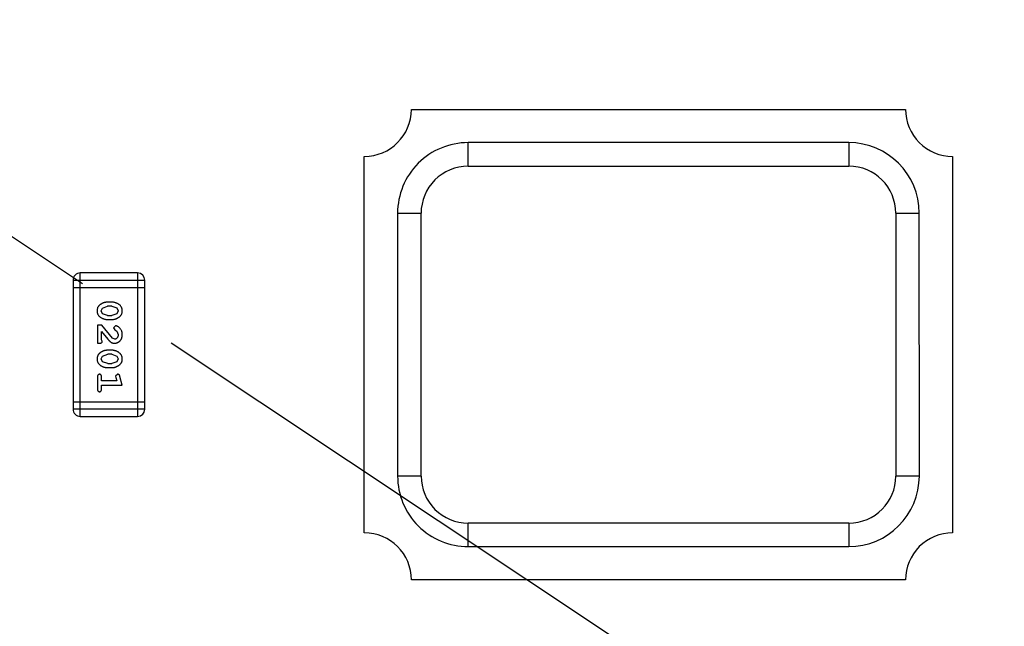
# Model space of a CAD drawing. Header units: millimetres. Extents: x -49 to 165, y -182 to -55.
# Tile 32 of 93: x 108.39 to 112.57, y -118.47 to -115.9. Entities that reach past the tile are written whole.
import ezdxf

# ---------------------------------------------------------------- set-up
doc = ezdxf.new("R2010")
doc.units = ezdxf.units.MM
doc.header["$LTSCALE"] = 1.21
doc.header["$MEASUREMENT"] = 0
doc.header["$PDMODE"] = 3
doc.header["$PDSIZE"] = 0.3125
doc.linetypes.add('CENTER', pattern=[0.6, 0.375, -0.075, 0.075, -0.075])
doc.layers.get('0').update_dxf_attribs({"linetype": 'CONTINUOUS'})
doc.layers.get('DEFPOINTS').update_dxf_attribs({"linetype": 'CONTINUOUS'})
doc.layers.add('Dim', color=3, linetype='CONTINUOUS', lineweight=25)
doc.styles.get("Standard").update_dxf_attribs({"font": 'txt', "width": 0.8})
doc.dimstyles.get("Standard").update_dxf_attribs({"dimtxt": 0.15625, "dimasz": 0.1875, "dimexe": 0.125, "dimexo": 0.0625, "dimgap": 0.09, "dimtad": 0, "dimtih": 1, "dimtoh": 1, "dimzin": 4, "dimdsep": 46, "dimtxsty": 'Standard', "dimblk": '_FILLED', "dimblk1": '_FILLED', "dimblk2": '_FILLED', "dimcen": 0.09, "dimazin": 1, "dimtp": 0.01, "dimtm": 0.01, "dimtfac": 1, "dimtofl": 0, "dimtmove": 0, "dimatfit": 3, "dimldrblk": '_FILLED', "dimfxl": 1, "dimtolj": 1, "dimtzin": 4, "dimarcsym": 0})

# ---------------------------------------------------------------- blocks, each defined once
blk = doc.blocks.new('_FILLED')
at = {"color": 0, "linetype": 'ByBlock'}
blk.add_solid([(0, 0), (-1, 0.1667), (-1, -0.1667)], dxfattribs=at)
blk = doc.blocks.new('*D70')
at = {"layer": 'DEFPOINTS', "color": 0}
for p in [(123.0081, -106.0744), (91.696, -126.5744), (95.7094, -126.5744)]:
    blk.add_point(p, dxfattribs=at)
at = {"layer": 'Dim', "color": 0, "lineweight": -2}
for p, q in [((122.9456, -106.0744), (91.571, -106.0744)), ((91.696, -107.5744), (91.696, -114.0344)), ((91.696, -125.0744), (91.696, -118.6144)), ((95.6469, -126.5744), (91.571, -126.5744))]:
    blk.add_line(p, q, dxfattribs=at)
at = {"layer": 'Dim', "color": 0, "lineweight": -2, "xscale": 1.5, "yscale": 1.5, "zscale": 1.5}
for p, rotation in [((91.696, -106.0744), 90), ((91.696, -126.5744), 270)]:
    blk.add_blockref('_FILLED', p, dxfattribs=dict(at, rotation=rotation))
at = {"layer": 'Dim', "color": 0, "insert": (91.696, -116.3244), "char_height": 1.5, "attachment_point": 5, "rotation": 90, "line_spacing_factor": 1.5}
blk.add_mtext('\\A1;20.50', dxfattribs=at)
blk = doc.blocks.new('*D79')
at = {"layer": 'DEFPOINTS', "color": 0}
for p in [(103.9882, -113.9099), (95.9455, -118.3888), (95.7094, -126.5744), (123.0081, -126.5744), (150.6978, -126.5744)]:
    blk.add_point(p, dxfattribs=at)
at = {"layer": 'Dim', "color": 0, "lineweight": -2}
for p, q in [((103.9361, -113.8752), (99.3703, -110.835)), ((95.6469, -126.5744), (94.6096, -126.5744))]:
    blk.add_line(p, q, dxfattribs=at)
for start, end in [(149.38213, 160.15016), (166.19189, 176.95991)]:
    blk.add_arc((123.0081, -126.5744), 28.2735, start, end, dxfattribs=at)
at = {"layer": 'Dim', "color": 0, "lineweight": -2, "xscale": 1.5, "yscale": 1.5, "zscale": 1.5}
for p, rotation in [((99.4744, -110.9043), 57.86208909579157), ((94.7346, -126.5744), 268.4799565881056)]:
    blk.add_blockref('_FILLED', p, dxfattribs=dict(at, rotation=rotation))
at = {"layer": 'Dim', "color": 0, "insert": (95.9455, -118.3888), "char_height": 1.5, "attachment_point": 5, "rotation": 73.171}
blk.add_mtext('\\A1;34%%d', dxfattribs=at)
blk = doc.blocks.new('*D87')
at = {"layer": 'DEFPOINTS', "color": 0}
for p in [(123.0049, -103.5621), (83.9714, -149.5868), (123.0049, -149.5868)]:
    blk.add_point(p, dxfattribs=at)
at = {"layer": 'Dim', "color": 0, "lineweight": -2}
for p, q in [((122.9424, -103.5621), (83.8464, -103.5621)), ((83.9714, -105.0621), (83.9714, -124.1844)), ((83.9714, -148.0868), (83.9714, -128.9644)), ((122.9424, -149.5868), (83.8464, -149.5868))]:
    blk.add_line(p, q, dxfattribs=at)
at = {"layer": 'Dim', "color": 0, "lineweight": -2, "xscale": 1.5, "yscale": 1.5, "zscale": 1.5}
for p, rotation in [((83.9714, -103.5621), 90), ((83.9714, -149.5868), 270)]:
    blk.add_blockref('_FILLED', p, dxfattribs=dict(at, rotation=rotation))
at = {"layer": 'Dim', "color": 0, "insert": (83.9714, -126.5744), "char_height": 1.5, "attachment_point": 5, "rotation": 90, "line_spacing_factor": 1.5}
blk.add_mtext('\\A1;%%C46.0', dxfattribs=at)

msp = doc.modelspace()

# ---------------------------------------------------------------- linework, layer by layer
at = {"color": 4, "linetype": 'CENTER', "ltscale": 5}
msp.add_line((123.0081, -126.5744), (103.9882, -113.9099), dxfattribs=at)
at = {"color": 6, "linetype": 'Continuous'}
for p, q in [((110.054, -116.2764), (112.154, -116.2762)), ((111.9125, -116.4177), (110.2954, -116.4178)), ((110.2954, -116.5178), (110.2954, -116.4178)), ((111.9125, -116.4177), (111.9126, -116.5177)), ((109.8541, -118.0764), (109.854, -116.4764)), ((112.354, -116.4762), (112.3541, -118.0762)), ((110.2954, -116.5178), (111.9126, -116.5177)), ((109.9954, -116.7178), (109.9955, -117.835)), ((109.9954, -116.7178), (110.0954, -116.7178)), ((110.0955, -117.835), (110.0954, -116.7178)), ((112.1126, -116.7177), (112.2126, -116.7176)), ((112.1126, -116.7177), (112.1127, -117.8348)), ((112.2127, -117.8348), (112.2126, -116.7176)), ((108.647, -117.5814), (108.647, -116.9718)), ((108.8908, -116.9718), (108.647, -116.9718)), ((108.8908, -116.9718), (108.8909, -117.5814)), ((108.6165, -117.0023), (108.6165, -117.551)), ((108.6165, -117.0023), (108.9213, -117.0023)), ((108.9213, -117.5509), (108.9213, -117.0023)), ((108.6165, -117.0328), (108.9213, -117.0328)), ((108.7411, -117.1207), (108.7634, -117.113)), ((108.7809, -117.0957), (108.7632, -117.0957)), ((108.7806, -117.113), (108.7634, -117.113)), ((108.7806, -117.113), (108.8024, -117.1203)), ((108.7359, -117.1328), (108.7411, -117.1207)), ((108.7417, -117.1451), (108.7359, -117.1328)), ((108.7634, -117.1524), (108.7417, -117.1451)), ((108.7634, -117.1524), (108.7806, -117.1524)), ((108.8029, -117.1448), (108.7806, -117.1524)), ((108.8024, -117.1203), (108.8082, -117.1326)), ((108.8082, -117.1326), (108.8029, -117.1448)), ((108.7201, -117.1933), (108.7201, -117.2703)), ((108.739, -117.1933), (108.7201, -117.1933)), ((108.784, -117.2483), (108.739, -117.1933)), ((108.7632, -117.1697), (108.7809, -117.1697)), ((108.7962, -117.1964), (108.7878, -117.2052)), ((108.7374, -117.2562), (108.7374, -117.22)), ((108.7374, -117.22), (108.7645, -117.2536)), ((108.7878, -117.2052), (108.7943, -117.2137)), ((108.7943, -117.2137), (108.8029, -117.2187)), ((108.8029, -117.2187), (108.8082, -117.2335)), ((108.7201, -117.2703), (108.728, -117.2703)), ((108.7406, -117.2617), (108.7374, -117.2562)), ((108.7937, -117.253), (108.784, -117.2483)), ((108.7412, -117.3252), (108.7635, -117.3175)), ((108.7809, -117.3002), (108.7632, -117.3002)), ((108.7807, -117.3175), (108.7635, -117.3175)), ((108.7807, -117.3175), (108.8024, -117.3248)), ((108.7359, -117.3373), (108.7412, -117.3252)), ((108.7417, -117.3496), (108.7359, -117.3373)), ((108.7635, -117.3569), (108.7417, -117.3496)), ((108.7635, -117.3569), (108.7807, -117.3569)), ((108.803, -117.3493), (108.7807, -117.3569)), ((108.8024, -117.3248), (108.8082, -117.3371)), ((108.8082, -117.3371), (108.803, -117.3493)), ((108.7632, -117.3742), (108.7809, -117.3742)), ((108.8065, -117.4025), (108.7972, -117.4104)), ((108.7202, -117.4135), (108.7202, -117.4654)), ((108.7375, -117.4308), (108.7375, -117.4135)), ((108.8024, -117.4308), (108.7375, -117.4308)), ((108.7375, -117.4654), (108.7375, -117.4481)), ((108.7375, -117.4481), (108.8256, -117.4481)), ((108.7972, -117.4104), (108.7983, -117.4158)), ((108.7983, -117.4158), (108.8024, -117.4308)), ((108.8256, -117.4481), (108.8157, -117.4115)), ((108.9213, -117.5205), (108.6165, -117.5205)), ((108.9213, -117.5509), (108.6165, -117.551)), ((108.647, -117.5814), (108.8909, -117.5814)), ((110.0955, -117.835), (109.9955, -117.835)), ((112.2127, -117.8348), (112.1127, -117.8348)), ((111.9127, -118.0348), (110.2955, -118.035)), ((110.2955, -118.135), (110.2955, -118.035)), ((111.9127, -118.0348), (111.9127, -118.1348)), ((110.2955, -118.135), (111.9127, -118.1348)), ((112.1541, -118.2762), (110.0541, -118.2764))]:
    msp.add_line(p, q, dxfattribs=at)
at = {"color": 7, "linetype": 'Continuous'}
msp.add_arc((123.0081, -126.5744), 24.48, 100.97933, 79.01595, dxfattribs=at)
at = {"color": 6, "linetype": 'Continuous'}
for centre, radius, start, end in [((109.854, -116.2764), 0.2, 270.0045, 0.0045), ((112.354, -116.2762), 0.2, 180.0045, 270.0045), ((110.2954, -116.7178), 0.3, 90.0045, 180.0045), ((111.9126, -116.7177), 0.3, 0.0045, 90.0045), ((110.2954, -116.7178), 0.2, 90.0045, 180.0045), ((111.9126, -116.7177), 0.2, 0.0045, 90.0045), ((108.647, -117.0023), 0.0305, 90.0045, 180.0045), ((108.8908, -117.0023), 0.0305, 0.0045, 90.0045), ((108.647, -117.551), 0.0305, 180.0045, 270.0045), ((108.8909, -117.5509), 0.0305, 270.0045, 0.0045), ((110.2955, -117.835), 0.3, 180.0045, 270.0045), ((110.2955, -117.835), 0.2, 180.0045, 270.0045), ((111.9127, -117.8348), 0.3, 270.0045, 0.0045), ((111.9127, -117.8348), 0.2, 270.0045, 0.0045), ((109.8541, -118.2764), 0.2, 0.0045, 90.0045), ((112.3541, -118.2762), 0.2, 90.0045, 180.0045)]:
    msp.add_arc(centre, radius, start, end, dxfattribs=at)
for points, knots in [([(108.7632, -117.0957), (108.7621, -117.0957), (108.76, -117.0958), (108.7568, -117.0961), (108.7537, -117.0966), (108.7506, -117.0973), (108.7475, -117.0981), (108.7445, -117.0993), (108.7416, -117.1005), (108.7387, -117.102), (108.736, -117.1036), (108.7334, -117.1052), (108.7311, -117.1069), (108.729, -117.1085), (108.7271, -117.1102), (108.7255, -117.1119), (108.724, -117.1136), (108.7224, -117.116), (108.7208, -117.1192), (108.7195, -117.1234), (108.7187, -117.1279), (108.7186, -117.1311), (108.7186, -117.1328)], [0, 0, 0, 0, 0.049886, 0.09882, 0.148132, 0.19689, 0.246038, 0.295176, 0.345305, 0.395692, 0.445312, 0.491875, 0.535813, 0.577009, 0.616081, 0.652689, 0.687585, 0.720206, 0.785062, 0.85223, 0.923759, 1, 1, 1, 1]), ([(108.8255, -117.1325), (108.8255, -117.1311), (108.8254, -117.1283), (108.8247, -117.1242), (108.8236, -117.1203), (108.822, -117.1168), (108.8199, -117.1135), (108.8174, -117.1104), (108.8145, -117.1076), (108.8111, -117.1052), (108.8075, -117.103), (108.8038, -117.101), (108.8001, -117.0994), (108.7963, -117.0981), (108.7925, -117.097), (108.7887, -117.0963), (108.7848, -117.0958), (108.7822, -117.0957), (108.7809, -117.0957)], [0, 0, 0, 0, 0.06692, 0.130834, 0.19258, 0.252759, 0.312631, 0.373411, 0.436359, 0.501894, 0.568244, 0.632472, 0.69556, 0.757163, 0.818592, 0.878885, 0.939235, 1, 1, 1, 1]), ([(108.7186, -117.1328), (108.7186, -117.1342), (108.7187, -117.137), (108.7194, -117.1411), (108.7205, -117.145), (108.7221, -117.1485), (108.7241, -117.1519), (108.7266, -117.1549), (108.7296, -117.1577), (108.733, -117.1602), (108.7366, -117.1623), (108.7402, -117.1643), (108.744, -117.166), (108.7477, -117.1673), (108.7515, -117.1683), (108.7554, -117.1691), (108.7593, -117.1696), (108.7619, -117.1696), (108.7632, -117.1697)], [0, 0, 0, 0, 0.067217, 0.131051, 0.19272, 0.252824, 0.312745, 0.373449, 0.436041, 0.501494, 0.567761, 0.632087, 0.695096, 0.757109, 0.817993, 0.878657, 0.939311, 1, 1, 1, 1]), ([(108.7809, -117.1697), (108.782, -117.1696), (108.7841, -117.1696), (108.7873, -117.1693), (108.7905, -117.1688), (108.7936, -117.1681), (108.7966, -117.1672), (108.7996, -117.1661), (108.8026, -117.1648), (108.8055, -117.1633), (108.8082, -117.1617), (108.8108, -117.16), (108.8131, -117.1584), (108.8152, -117.1567), (108.817, -117.155), (108.8187, -117.1533), (108.8201, -117.1516), (108.8217, -117.1492), (108.8233, -117.146), (108.8246, -117.1418), (108.8254, -117.1373), (108.8255, -117.1341), (108.8255, -117.1325)], [0, 0, 0, 0, 0.049855, 0.099516, 0.148482, 0.19758, 0.246804, 0.296268, 0.346517, 0.397047, 0.446826, 0.49336, 0.537801, 0.579207, 0.617974, 0.654833, 0.689171, 0.722088, 0.786392, 0.853518, 0.924186, 1, 1, 1, 1]), ([(108.8255, -117.2337), (108.8255, -117.232), (108.8254, -117.2286), (108.8245, -117.2237), (108.8231, -117.2189), (108.8211, -117.2144), (108.8187, -117.2103), (108.8158, -117.2066), (108.8125, -117.2035), (108.809, -117.201), (108.8054, -117.199), (108.8021, -117.1975), (108.7991, -117.1966), (108.7971, -117.1965), (108.7962, -117.1964)], [0, 0, 0, 0, 0.098286, 0.193983, 0.289056, 0.384352, 0.477435, 0.566197, 0.652355, 0.737986, 0.818188, 0.887401, 0.94802, 1, 1, 1, 1]), ([(108.7928, -117.2703), (108.7939, -117.2703), (108.7961, -117.2702), (108.7993, -117.2698), (108.8024, -117.2689), (108.8054, -117.2678), (108.8083, -117.2663), (108.811, -117.2646), (108.8136, -117.2625), (108.816, -117.2601), (108.8182, -117.2574), (108.8202, -117.2546), (108.8219, -117.2515), (108.8232, -117.2483), (108.8242, -117.2449), (108.825, -117.2413), (108.8255, -117.2375), (108.8255, -117.235), (108.8255, -117.2337)], [0, 0, 0, 0, 0.060981, 0.120256, 0.178148, 0.236115, 0.293993, 0.352864, 0.413358, 0.476056, 0.539296, 0.602396, 0.665116, 0.728325, 0.792919, 0.859317, 0.928302, 1, 1, 1, 1]), ([(108.8082, -117.2335), (108.8082, -117.2349), (108.8081, -117.2376), (108.8073, -117.2415), (108.8059, -117.2448), (108.804, -117.2477), (108.8017, -117.25), (108.7992, -117.2518), (108.7965, -117.2528), (108.7946, -117.253), (108.7937, -117.253)], [0, 0, 0, 0, 0.156344, 0.299348, 0.4327, 0.561, 0.682299, 0.791883, 0.89611, 1, 1, 1, 1]), ([(108.728, -117.2703), (108.7291, -117.2703), (108.731, -117.2703), (108.7338, -117.2698), (108.736, -117.2692), (108.7377, -117.2681), (108.739, -117.2668), (108.7399, -117.2653), (108.7405, -117.2635), (108.7406, -117.2623), (108.7406, -117.2617)], [0, 0, 0, 0, 0.1844, 0.34094, 0.473574, 0.586824, 0.690029, 0.789175, 0.890445, 1, 1, 1, 1]), ([(108.7645, -117.2536), (108.7653, -117.2545), (108.7667, -117.2561), (108.769, -117.2585), (108.7711, -117.2606), (108.7731, -117.2625), (108.7749, -117.2641), (108.7767, -117.2655), (108.7783, -117.2666), (108.7804, -117.2677), (108.7829, -117.2688), (108.7861, -117.2697), (108.7894, -117.2702), (108.7916, -117.2703), (108.7928, -117.2703)], [0, 0, 0, 0, 0.103002, 0.197728, 0.285279, 0.365235, 0.437224, 0.502446, 0.560545, 0.611446, 0.707576, 0.80349, 0.900532, 1, 1, 1, 1]), ([(108.7632, -117.3002), (108.7621, -117.3002), (108.76, -117.3003), (108.7568, -117.3006), (108.7537, -117.3011), (108.7506, -117.3018), (108.7475, -117.3026), (108.7445, -117.3038), (108.7416, -117.305), (108.7387, -117.3065), (108.736, -117.3081), (108.7334, -117.3097), (108.7311, -117.3114), (108.729, -117.313), (108.7271, -117.3147), (108.7255, -117.3164), (108.7241, -117.3181), (108.7225, -117.3205), (108.7209, -117.3237), (108.7195, -117.3279), (108.7187, -117.3324), (108.7186, -117.3356), (108.7186, -117.3373)], [0, 0, 0, 0, 0.049886, 0.09882, 0.148132, 0.19689, 0.246038, 0.295176, 0.345305, 0.395692, 0.445312, 0.491875, 0.535813, 0.577009, 0.616081, 0.652689, 0.687585, 0.720206, 0.785062, 0.85223, 0.923759, 1, 1, 1, 1]), ([(108.8255, -117.337), (108.8255, -117.3356), (108.8254, -117.3328), (108.8247, -117.3287), (108.8236, -117.3249), (108.822, -117.3213), (108.8199, -117.318), (108.8174, -117.3149), (108.8145, -117.3121), (108.8111, -117.3097), (108.8075, -117.3075), (108.8038, -117.3056), (108.8001, -117.3039), (108.7963, -117.3026), (108.7925, -117.3015), (108.7887, -117.3008), (108.7848, -117.3003), (108.7822, -117.3003), (108.7809, -117.3002)], [0, 0, 0, 0, 0.06692, 0.130834, 0.19258, 0.252759, 0.312631, 0.373411, 0.436359, 0.501894, 0.568244, 0.632472, 0.69556, 0.757163, 0.818592, 0.878885, 0.939235, 1, 1, 1, 1]), ([(108.7186, -117.3373), (108.7186, -117.3387), (108.7187, -117.3415), (108.7194, -117.3456), (108.7205, -117.3495), (108.7221, -117.353), (108.7241, -117.3564), (108.7267, -117.3594), (108.7296, -117.3622), (108.733, -117.3647), (108.7366, -117.3669), (108.7403, -117.3688), (108.744, -117.3705), (108.7477, -117.3718), (108.7515, -117.3729), (108.7554, -117.3736), (108.7593, -117.3741), (108.7619, -117.3741), (108.7632, -117.3742)], [0, 0, 0, 0, 0.067217, 0.131051, 0.19272, 0.252824, 0.312745, 0.373449, 0.436041, 0.501494, 0.567761, 0.632087, 0.695096, 0.757109, 0.817993, 0.878657, 0.939311, 1, 1, 1, 1]), ([(108.7809, -117.3742), (108.782, -117.3741), (108.7842, -117.3741), (108.7873, -117.3738), (108.7905, -117.3733), (108.7936, -117.3726), (108.7966, -117.3717), (108.7996, -117.3706), (108.8026, -117.3693), (108.8055, -117.3678), (108.8082, -117.3662), (108.8108, -117.3646), (108.8131, -117.3629), (108.8152, -117.3612), (108.8171, -117.3595), (108.8187, -117.3578), (108.8201, -117.3561), (108.8217, -117.3537), (108.8233, -117.3505), (108.8246, -117.3464), (108.8254, -117.3418), (108.8255, -117.3387), (108.8255, -117.337)], [0, 0, 0, 0, 0.049855, 0.099516, 0.148482, 0.19758, 0.246804, 0.296268, 0.346517, 0.397047, 0.446826, 0.49336, 0.537801, 0.579207, 0.617974, 0.654833, 0.689171, 0.722088, 0.786392, 0.853518, 0.924186, 1, 1, 1, 1]), ([(108.7288, -117.4025), (108.7282, -117.4025), (108.727, -117.4026), (108.7253, -117.4031), (108.7238, -117.4039), (108.7225, -117.4051), (108.7214, -117.4066), (108.7207, -117.4086), (108.7202, -117.4109), (108.7202, -117.4126), (108.7202, -117.4135)], [0, 0, 0, 0, 0.115051, 0.223278, 0.329269, 0.437893, 0.554681, 0.682591, 0.83103, 1, 1, 1, 1]), ([(108.7375, -117.4135), (108.7374, -117.4126), (108.7374, -117.4109), (108.7369, -117.4086), (108.7362, -117.4066), (108.7351, -117.4051), (108.7338, -117.4039), (108.7323, -117.4031), (108.7306, -117.4026), (108.7294, -117.4025), (108.7288, -117.4025)], [0, 0, 0, 0, 0.169102, 0.317658, 0.446239, 0.563118, 0.671828, 0.776546, 0.884858, 1, 1, 1, 1]), ([(108.8157, -117.4115), (108.8154, -117.4107), (108.8149, -117.4091), (108.8141, -117.407), (108.8132, -117.4054), (108.8122, -117.4042), (108.811, -117.4034), (108.8096, -117.4029), (108.8081, -117.4025), (108.8071, -117.4025), (108.8065, -117.4025)], [0, 0, 0, 0, 0.187321, 0.344927, 0.475328, 0.579604, 0.674244, 0.773631, 0.882025, 1, 1, 1, 1]), ([(108.7202, -117.4654), (108.7202, -117.4663), (108.7202, -117.468), (108.7207, -117.4703), (108.7214, -117.4723), (108.7225, -117.4738), (108.7238, -117.475), (108.7253, -117.4758), (108.727, -117.4763), (108.7282, -117.4764), (108.7288, -117.4764)], [0, 0, 0, 0, 0.169012, 0.317488, 0.445429, 0.560977, 0.67065, 0.776666, 0.88492, 1, 1, 1, 1]), ([(108.7288, -117.4764), (108.7294, -117.4764), (108.7306, -117.4763), (108.7323, -117.4758), (108.7338, -117.475), (108.7351, -117.4738), (108.7362, -117.4723), (108.7369, -117.4703), (108.7374, -117.468), (108.7374, -117.4663), (108.7375, -117.4654)], [0, 0, 0, 0, 0.11517, 0.223509, 0.328254, 0.438012, 0.553651, 0.682263, 0.830856, 1, 1, 1, 1])]:
    msp.add_open_spline(points, degree=3, knots=knots, dxfattribs=at)

# ---------------------------------------------------------------- dimensions: what is measured, and where the dimension line sits
at = {"layer": 'Dim'}
dim = msp.add_linear_dim(base=(83.9714, -149.5868), p1=(123.0049, -103.5621), p2=(123.0049, -149.5868), angle=90, text='%%C<>', dimstyle='Standard', override={"dimtxt": 1.5, "dimasz": 1.5, "dimtih": 0, "dimtoh": 0, "dimdec": 1, "dimzin": 0, "dimpost": '<>', "dimcen": 0.198, "dimadec": 0, "dimazin": 0, "dimtp": 0, "dimtm": 0, "dimtdec": 4, "dimtzin": 0, "dimarcsym": 1}, dxfattribs=at)
dim.commit()
dim.dimension.update_dxf_attribs({"geometry": '*D87', "text_midpoint": (83.9714, -126.5744)})
dim = msp.add_linear_dim(base=(91.696, -126.5744), p1=(123.0081, -106.0744), p2=(95.7094, -126.5744), angle=90, dimstyle='Standard', override={"dimtxt": 1.5, "dimasz": 1.5, "dimtih": 0, "dimtoh": 0, "dimzin": 0, "dimcen": 0.198, "dimadec": 0, "dimazin": 0, "dimtp": 0, "dimtm": 0, "dimtdec": 4, "dimtzin": 0, "dimarcsym": 1}, dxfattribs=at)
dim.commit()
dim.dimension.update_dxf_attribs({"geometry": '*D70', "text_midpoint": (91.696, -116.3244)})
dim = msp.add_angular_dim_2l(base=(95.9455, -118.3888), line1=((123.0081, -126.5744), (103.9882, -113.9099)), line2=((95.7094, -126.5744), (150.6978, -126.5744)), dimstyle='Standard', override={"dimtxt": 1.5, "dimasz": 1.5, "dimtih": 0, "dimtoh": 0, "dimzin": 0, "dimcen": 0.198, "dimadec": 0, "dimazin": 0, "dimtp": 0, "dimtm": 0, "dimtdec": 4, "dimtzin": 0, "dimarcsym": 1}, dxfattribs=at)
dim.commit()
dim.dimension.update_dxf_attribs({"geometry": '*D79', "text_midpoint": (95.9455, -118.3888)})

doc.saveas('drawing.dxf')
